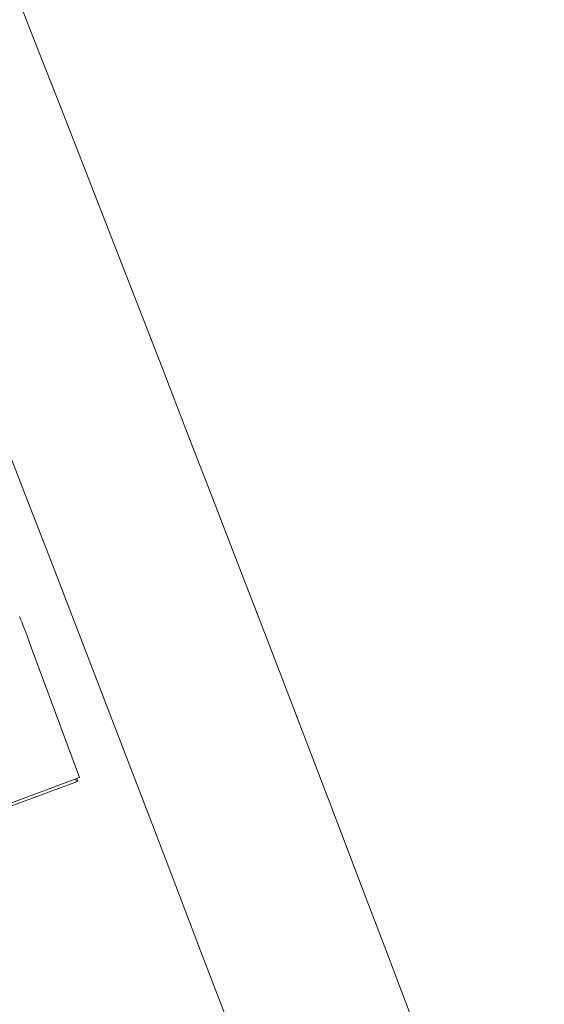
# Model space of a CAD drawing. Extents: x 168554 to 174410, y 515675 to 521218.
# Tile 32 of 110: x 171836.114 to 171836.659, y 518992.559 to 518993.58. Entities that reach past the tile are written whole.
import ezdxf

# ---------------------------------------------------------------- set-up
doc = ezdxf.new("R2010")
doc.units = 0
doc.header["$MEASUREMENT"] = 0
doc.layers.add('Algemeen - Fase Ontsluitingsweg - 1070 Ondergrond 2', color=7, linetype='Continuous', lineweight=9)

msp = doc.modelspace()

# ---------------------------------------------------------------- linework, layer by layer
at = {"layer": 'Algemeen - Fase Ontsluitingsweg - 1070 Ondergrond 2'}
for p, q in [((171836.1267, 518992.9281), (171836.1764, 518992.794)), ((171836.1764, 518992.794), (171836.1749, 518992.7934)), ((171835.9309, 518992.6997), (171836.1731, 518992.7895)), ((171836.1724, 518992.7925), (171835.932, 518992.7033)), ((171836.1731, 518992.7895), (171836.1721, 518992.7924)), ((171836.1724, 518992.7925), (171836.1749, 518992.7934)), ((171836.1731, 518992.7895), (171836.1747, 518992.7901)), ((171836.1747, 518992.7901), (171836.1736, 518992.7929))]:
    msp.add_line(p, q, dxfattribs=at)
for centre, radius, start, end in [((171736.7582, 518954.6012), 107.285, 20.355878, 30.307817), ((171736.7582, 518954.6012), 106.735, 20.355878, 30.307167), ((171736.7582, 518954.6012), 106.555, 20.355878, 30.307054), ((171943.4599, 519031.2918), 110.185, 193.204003, 200.355878), ((171736.7582, 518954.6012), 110.185, 20.355878, 27.507753)]:
    msp.add_arc(centre, radius, start, end, dxfattribs=at)
msp.add_ellipse((171836.1264, 518992.928), major_axis=(-0.0122, 0.0328), ratio=0.007886, start_param=4.712389, end_param=6.283185, dxfattribs=at)

doc.saveas('drawing.dxf')
